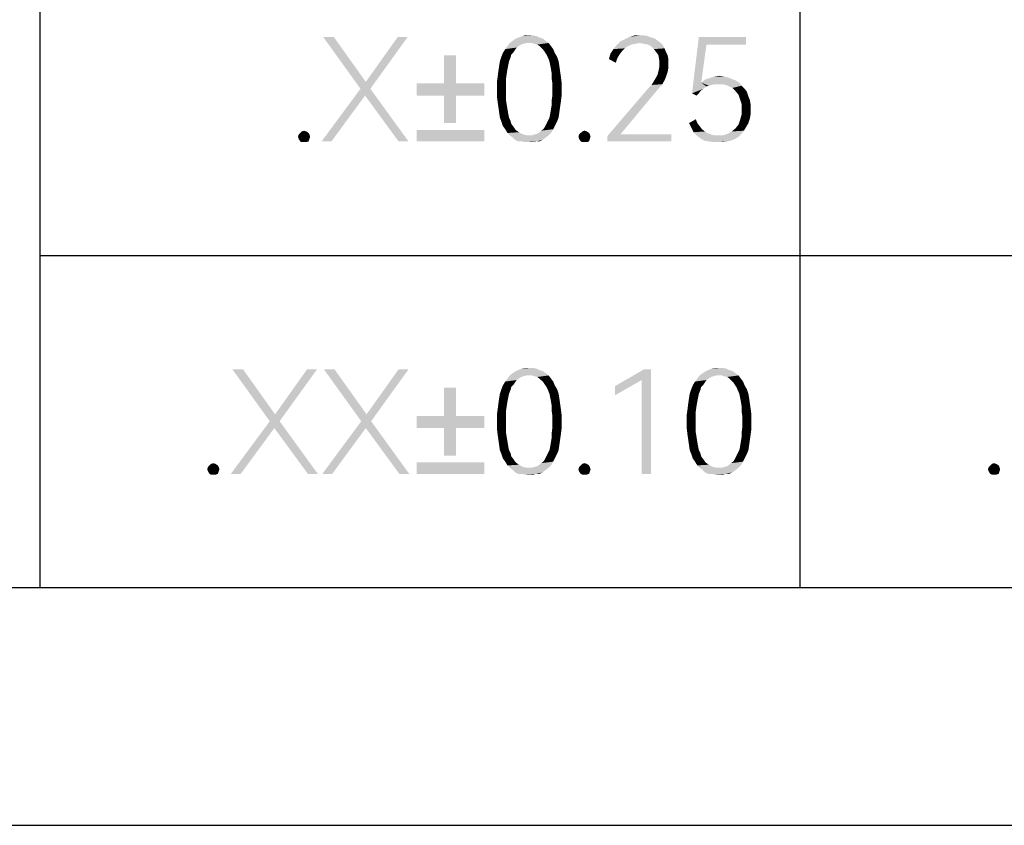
# Model space of a CAD drawing. Header units: millimetres. Extents: x 0 to 297, y 0 to 210.
# Tile 37 of 122: x 92 to 112, y 0 to 17. Entities that reach past the tile are written whole.
import ezdxf

# ---------------------------------------------------------------- set-up
doc = ezdxf.new("R2010")
doc.units = ezdxf.units.MM
doc.header["$LTSCALE"] = 16.335
doc.layers.get('0').update_dxf_attribs({"linetype": 'CONTINUOUS'})

msp = doc.modelspace()

# ---------------------------------------------------------------- linework, layer by layer
at = {"color": 7, "linetype": 'CONTINUOUS', "true_color": 0x00bfff}
for p, q in [((92, 5), (92, 33)), ((108, 26), (108, 5)), ((92, 12), (292, 12)), ((292, 5), (5, 5))]:
    msp.add_line(p, q, dxfattribs=at)
at = {"color": 7, "linetype": 'CONTINUOUS'}
msp.add_line((0, 0), (297, 0), dxfattribs=at)
for points in [[(98.185, 16.6), (98.748, 15.508), (97.961, 16.6)], [(98.185, 16.6), (98.86, 15.653), (98.748, 15.508)], [(98.748, 15.508), (98.86, 15.653), (99.743, 16.6)], [(98.748, 15.508), (99.743, 16.6), (98.956, 15.508)], [(99.743, 16.6), (98.86, 15.653), (99.534, 16.6)], [(102.455, 16.616), (102.07, 16.584), (102.15, 16.616)], [(102.07, 16.584), (102.455, 16.616), (102.519, 16.584)], [(102.294, 16.632), (102.375, 16.632), (102.15, 16.616)], [(102.294, 16.632), (102.15, 16.616), (102.214, 16.632)], [(102.15, 16.616), (102.375, 16.632), (102.455, 16.616)], [(104.88, 16.584), (104.318, 16.552), (104.414, 16.6)], [(104.719, 16.632), (104.8, 16.616), (104.414, 16.6)], [(104.639, 16.632), (104.719, 16.632), (104.414, 16.6)], [(104.639, 16.632), (104.414, 16.6), (104.527, 16.632)], [(104.414, 16.6), (104.8, 16.616), (104.88, 16.584)], [(106.036, 16.439), (105.731, 15.412), (105.875, 16.6)], [(105.875, 16.6), (106.871, 16.6), (106.036, 16.439)], [(106.036, 16.439), (106.871, 16.6), (106.871, 16.439)], [(102.086, 16.407), (102.038, 16.375), (101.797, 16.343)], [(102.086, 16.407), (101.797, 16.343), (101.845, 16.407)], [(102.246, 16.472), (102.182, 16.455), (101.845, 16.407)], [(102.246, 16.472), (101.845, 16.407), (101.893, 16.472)], [(102.182, 16.455), (102.134, 16.439), (101.845, 16.407)], [(101.845, 16.407), (102.134, 16.439), (102.086, 16.407)], [(102.648, 16.52), (101.893, 16.472), (101.957, 16.52)], [(102.246, 16.472), (101.893, 16.472), (102.648, 16.52)], [(101.957, 16.52), (102.005, 16.552), (102.584, 16.568)], [(101.957, 16.52), (102.584, 16.568), (102.648, 16.52)], [(102.519, 16.584), (102.584, 16.568), (102.005, 16.552)], [(102.519, 16.584), (102.005, 16.552), (102.07, 16.584)], [(102.294, 16.472), (102.246, 16.472), (102.648, 16.52)], [(102.359, 16.472), (102.294, 16.472), (102.648, 16.52)], [(102.359, 16.472), (102.648, 16.52), (102.712, 16.472)], [(102.712, 16.472), (102.407, 16.455), (102.359, 16.472)], [(102.471, 16.439), (102.407, 16.455), (102.712, 16.472)], [(102.519, 16.407), (102.471, 16.439), (102.712, 16.472)], [(102.519, 16.407), (102.712, 16.472), (102.76, 16.407)], [(102.76, 16.407), (102.551, 16.375), (102.519, 16.407)], [(102.551, 16.375), (102.76, 16.407), (102.808, 16.343)], [(104.382, 16.407), (104.077, 16.343), (104.141, 16.423)], [(104.382, 16.407), (104.318, 16.359), (104.077, 16.343)], [(104.623, 16.472), (104.141, 16.423), (104.221, 16.504)], [(104.623, 16.472), (104.543, 16.455), (104.141, 16.423)], [(104.543, 16.455), (104.462, 16.439), (104.141, 16.423)], [(104.141, 16.423), (104.462, 16.439), (104.382, 16.407)], [(105.008, 16.52), (104.221, 16.504), (104.318, 16.552)], [(104.623, 16.472), (104.221, 16.504), (105.008, 16.52)], [(104.88, 16.584), (104.944, 16.568), (104.318, 16.552)], [(104.318, 16.552), (104.944, 16.568), (105.008, 16.52)], [(104.623, 16.472), (105.008, 16.52), (105.073, 16.472)], [(105.073, 16.472), (104.719, 16.455), (104.623, 16.472)], [(104.8, 16.439), (104.719, 16.455), (105.073, 16.472)], [(104.8, 16.439), (105.073, 16.472), (105.121, 16.423)], [(105.121, 16.423), (104.864, 16.407), (104.8, 16.439)], [(104.864, 16.407), (105.121, 16.423), (105.153, 16.359)], [(105.153, 16.359), (104.928, 16.343), (104.864, 16.407)], [(106.036, 16.439), (105.924, 15.636), (105.731, 15.412)], [(100.763, 16.215), (100.506, 15.62), (100.506, 16.215)], [(100.506, 15.62), (100.763, 16.215), (100.763, 15.62)], [(101.909, 16.166), (101.684, 16.086), (101.716, 16.182)], [(101.925, 16.231), (101.716, 16.182), (101.748, 16.263)], [(101.716, 16.182), (101.925, 16.231), (101.909, 16.166)], [(102.005, 16.327), (101.748, 16.263), (101.797, 16.343)], [(102.005, 16.327), (101.973, 16.279), (101.748, 16.263)], [(101.748, 16.263), (101.973, 16.279), (101.925, 16.231)], [(101.797, 16.343), (102.038, 16.375), (102.005, 16.327)], [(102.808, 16.343), (102.6, 16.327), (102.551, 16.375)], [(102.632, 16.279), (102.6, 16.327), (102.808, 16.343)], [(102.632, 16.279), (102.808, 16.343), (102.84, 16.263)], [(102.84, 16.263), (102.664, 16.231), (102.632, 16.279)], [(102.664, 16.231), (102.84, 16.263), (102.889, 16.182)], [(102.889, 16.182), (102.696, 16.166), (102.664, 16.231)], [(102.728, 16.086), (102.696, 16.166), (102.889, 16.182)], [(102.728, 16.086), (102.889, 16.182), (102.921, 16.086)], [(104.205, 16.231), (103.981, 16.134), (104.013, 16.247)], [(104.205, 16.231), (104.157, 16.15), (103.981, 16.134)], [(104.254, 16.295), (104.013, 16.247), (104.077, 16.343)], [(104.013, 16.247), (104.254, 16.295), (104.205, 16.231)], [(104.077, 16.343), (104.318, 16.359), (104.254, 16.295)], [(104.976, 16.279), (104.928, 16.343), (105.153, 16.359)], [(104.976, 16.279), (105.153, 16.359), (105.185, 16.279)], [(105.185, 16.279), (105.024, 16.215), (104.976, 16.279)], [(105.024, 16.215), (105.185, 16.279), (105.217, 16.215)], [(105.217, 16.215), (105.04, 16.118), (105.024, 16.215)], [(105.217, 16.215), (105.233, 16.134), (105.04, 16.118)], [(101.845, 15.926), (101.652, 15.877), (101.668, 15.99)], [(101.877, 16.086), (101.861, 16.006), (101.668, 15.99)], [(101.877, 16.086), (101.668, 15.99), (101.684, 16.086)], [(101.668, 15.99), (101.861, 16.006), (101.845, 15.926)], [(101.684, 16.086), (101.909, 16.166), (101.877, 16.086)], [(102.921, 16.086), (102.744, 16.006), (102.728, 16.086)], [(102.744, 16.006), (102.921, 16.086), (102.937, 15.99)], [(102.937, 15.99), (102.76, 15.926), (102.744, 16.006)], [(102.76, 15.926), (102.937, 15.99), (102.953, 15.877)], [(103.981, 16.134), (104.157, 16.15), (104.125, 16.054)], [(105.04, 16.038), (105.04, 16.118), (105.233, 16.134)], [(105.04, 16.038), (105.233, 16.134), (105.233, 16.038)], [(105.233, 16.038), (105.04, 15.958), (105.04, 16.038)], [(105.04, 15.958), (105.233, 16.038), (105.233, 15.942)], [(101.829, 15.829), (101.636, 15.749), (101.652, 15.877)], [(101.636, 15.749), (101.829, 15.829), (101.813, 15.717)], [(101.652, 15.877), (101.845, 15.926), (101.829, 15.829)], [(102.953, 15.877), (102.776, 15.829), (102.76, 15.926)], [(102.776, 15.829), (102.953, 15.877), (102.969, 15.765)], [(102.969, 15.765), (102.776, 15.717), (102.776, 15.829)], [(102.776, 15.717), (102.969, 15.765), (102.985, 15.636)], [(105.185, 15.765), (104.976, 15.749), (105.008, 15.813)], [(104.976, 15.749), (105.185, 15.765), (105.153, 15.685)], [(105.217, 15.861), (105.008, 15.813), (105.024, 15.877)], [(105.008, 15.813), (105.217, 15.861), (105.185, 15.765)], [(105.233, 15.942), (105.024, 15.877), (105.04, 15.958)], [(105.024, 15.877), (105.233, 15.942), (105.217, 15.861)], [(106.405, 15.765), (106.486, 15.749), (106.1, 15.733)], [(106.405, 15.765), (106.1, 15.733), (106.197, 15.765)], [(106.197, 15.765), (106.309, 15.781), (106.405, 15.765)], [(100.763, 15.62), (101.357, 15.62), (99.928, 15.364)], [(100.506, 15.62), (100.763, 15.62), (99.928, 15.364)], [(100.506, 15.62), (99.928, 15.364), (99.928, 15.62)], [(100.506, 15.364), (99.928, 15.364), (101.357, 15.62)], [(100.763, 15.364), (100.506, 15.364), (101.357, 15.62)], [(100.763, 15.364), (101.357, 15.62), (101.357, 15.364)], [(101.813, 15.717), (101.62, 15.636), (101.636, 15.749)], [(101.62, 15.636), (101.813, 15.717), (101.813, 15.604)], [(101.813, 15.604), (101.62, 15.492), (101.62, 15.636)], [(101.62, 15.492), (101.813, 15.604), (101.813, 15.492)], [(102.985, 15.636), (102.792, 15.604), (102.776, 15.717)], [(102.792, 15.492), (102.792, 15.604), (102.985, 15.636)], [(102.792, 15.492), (102.985, 15.636), (102.985, 15.492)], [(104.8, 15.508), (104.88, 15.588), (105.105, 15.604)], [(104.8, 15.508), (105.105, 15.604), (105.024, 15.508)], [(105.105, 15.604), (104.88, 15.588), (104.928, 15.669)], [(105.153, 15.685), (104.928, 15.669), (104.976, 15.749)], [(104.928, 15.669), (105.153, 15.685), (105.105, 15.604)], [(105.924, 15.636), (106.036, 15.556), (105.731, 15.412)], [(106.036, 15.556), (105.972, 15.508), (105.731, 15.412)], [(106.646, 15.685), (105.924, 15.636), (106.004, 15.701)], [(105.924, 15.636), (106.646, 15.685), (106.727, 15.636)], [(105.924, 15.636), (106.727, 15.636), (106.213, 15.604)], [(105.924, 15.636), (106.213, 15.604), (106.084, 15.572)], [(105.924, 15.636), (106.084, 15.572), (106.036, 15.556)], [(106.566, 15.717), (106.004, 15.701), (106.1, 15.733)], [(106.004, 15.701), (106.566, 15.717), (106.646, 15.685)], [(106.213, 15.604), (106.148, 15.588), (106.084, 15.572)], [(106.1, 15.733), (106.486, 15.749), (106.566, 15.717)], [(106.293, 15.604), (106.213, 15.604), (106.727, 15.636)], [(106.389, 15.604), (106.293, 15.604), (106.727, 15.636)], [(106.486, 15.572), (106.389, 15.604), (106.727, 15.636)], [(106.486, 15.572), (106.727, 15.636), (106.775, 15.572)], [(106.775, 15.572), (106.582, 15.524), (106.486, 15.572)], [(106.582, 15.524), (106.775, 15.572), (106.839, 15.508)], [(98.956, 15.508), (98.844, 15.364), (97.929, 14.4)], [(98.956, 15.508), (97.929, 14.4), (98.748, 15.508)], [(97.929, 14.4), (98.844, 15.364), (98.137, 14.4)], [(99.55, 14.4), (98.844, 15.364), (98.956, 15.508)], [(99.55, 14.4), (98.956, 15.508), (99.759, 14.4)], [(100.763, 15.364), (100.506, 14.785), (100.506, 15.364)], [(100.506, 14.785), (100.763, 15.364), (100.763, 14.785)], [(101.813, 15.492), (101.813, 15.38), (101.62, 15.364)], [(101.813, 15.492), (101.62, 15.364), (101.62, 15.492)], [(101.62, 15.364), (101.813, 15.38), (101.813, 15.267)], [(101.813, 15.267), (101.636, 15.235), (101.62, 15.364)], [(102.985, 15.364), (102.776, 15.267), (102.792, 15.38)], [(102.776, 15.267), (102.985, 15.364), (102.969, 15.235)], [(102.985, 15.492), (102.792, 15.38), (102.792, 15.492)], [(102.792, 15.38), (102.985, 15.492), (102.985, 15.364)], [(104.944, 15.412), (104.848, 15.299), (103.948, 14.512)], [(104.944, 15.412), (103.948, 14.512), (104.719, 15.412)], [(105.024, 15.508), (104.719, 15.412), (104.8, 15.508)], [(104.719, 15.412), (105.024, 15.508), (104.944, 15.412)], [(105.972, 15.508), (105.924, 15.476), (105.731, 15.412)], [(105.731, 15.412), (105.924, 15.476), (105.875, 15.412)], [(105.875, 15.412), (105.827, 15.364), (105.731, 15.412)], [(106.839, 15.508), (106.646, 15.46), (106.582, 15.524)], [(106.646, 15.46), (106.839, 15.508), (106.887, 15.444)], [(106.887, 15.444), (106.711, 15.38), (106.646, 15.46)], [(106.711, 15.38), (106.887, 15.444), (106.919, 15.347)], [(106.919, 15.347), (106.743, 15.283), (106.711, 15.38)], [(106.743, 15.283), (106.919, 15.347), (106.951, 15.267)], [(101.636, 15.235), (101.813, 15.267), (101.829, 15.171)], [(101.829, 15.171), (101.652, 15.123), (101.636, 15.235)], [(101.652, 15.123), (101.829, 15.171), (101.845, 15.074)], [(102.953, 15.123), (102.76, 15.074), (102.776, 15.171)], [(102.969, 15.235), (102.776, 15.171), (102.776, 15.267)], [(102.776, 15.171), (102.969, 15.235), (102.953, 15.123)], [(104.848, 15.299), (104.221, 14.545), (103.948, 14.512)], [(106.951, 15.267), (106.775, 15.187), (106.743, 15.283)], [(106.775, 15.187), (106.951, 15.267), (106.967, 15.171)], [(106.967, 15.171), (106.775, 15.074), (106.775, 15.187)], [(106.775, 15.074), (106.967, 15.171), (106.967, 15.074)], [(101.845, 15.074), (101.668, 15.01), (101.652, 15.123)], [(101.668, 15.01), (101.845, 15.074), (101.861, 14.978)], [(101.861, 14.978), (101.684, 14.898), (101.668, 15.01)], [(101.684, 14.898), (101.861, 14.978), (101.877, 14.898)], [(102.728, 14.898), (102.744, 14.978), (102.937, 15.01)], [(102.728, 14.898), (102.937, 15.01), (102.921, 14.898)], [(102.937, 15.01), (102.744, 14.978), (102.76, 15.074)], [(102.76, 15.074), (102.953, 15.123), (102.937, 15.01)], [(106.951, 14.882), (106.743, 14.85), (106.775, 14.962)], [(106.967, 15.074), (106.967, 14.978), (106.775, 14.962)], [(106.967, 15.074), (106.775, 14.962), (106.775, 15.074)], [(106.775, 14.962), (106.967, 14.978), (106.951, 14.882)], [(101.877, 14.898), (101.716, 14.818), (101.684, 14.898)], [(101.877, 14.898), (101.909, 14.834), (101.716, 14.818)], [(101.716, 14.818), (101.909, 14.834), (101.925, 14.769)], [(101.925, 14.769), (101.748, 14.721), (101.716, 14.818)], [(101.748, 14.721), (101.925, 14.769), (101.973, 14.705)], [(102.84, 14.721), (102.632, 14.705), (102.664, 14.769)], [(102.889, 14.818), (102.664, 14.769), (102.696, 14.834)], [(102.664, 14.769), (102.889, 14.818), (102.84, 14.721)], [(102.921, 14.898), (102.696, 14.834), (102.728, 14.898)], [(102.696, 14.834), (102.921, 14.898), (102.889, 14.818)], [(105.667, 14.785), (105.811, 14.866), (105.843, 14.785)], [(105.843, 14.785), (105.715, 14.689), (105.667, 14.785)], [(105.843, 14.785), (105.892, 14.721), (105.715, 14.689)], [(106.871, 14.705), (106.646, 14.673), (106.711, 14.753)], [(106.919, 14.785), (106.711, 14.753), (106.743, 14.85)], [(106.711, 14.753), (106.919, 14.785), (106.871, 14.705)], [(106.743, 14.85), (106.951, 14.882), (106.919, 14.785)], [(97.672, 14.545), (97.431, 14.496), (97.447, 14.545)], [(97.431, 14.496), (97.672, 14.545), (97.688, 14.496)], [(97.656, 14.577), (97.447, 14.545), (97.479, 14.577)], [(97.447, 14.545), (97.656, 14.577), (97.672, 14.545)], [(97.607, 14.609), (97.479, 14.577), (97.511, 14.609)], [(97.479, 14.577), (97.607, 14.609), (97.656, 14.577)], [(97.511, 14.609), (97.559, 14.625), (97.607, 14.609)], [(101.357, 14.641), (99.928, 14.4), (99.928, 14.641)], [(99.928, 14.4), (101.357, 14.641), (101.357, 14.4)], [(101.973, 14.705), (101.797, 14.657), (101.748, 14.721)], [(101.797, 14.657), (101.973, 14.705), (102.005, 14.657)], [(102.005, 14.657), (101.845, 14.577), (101.797, 14.657)], [(102.005, 14.657), (102.038, 14.625), (101.845, 14.577)], [(102.038, 14.625), (102.086, 14.593), (101.845, 14.577)], [(101.845, 14.577), (102.086, 14.593), (102.134, 14.561)], [(102.134, 14.561), (101.893, 14.528), (101.845, 14.577)], [(102.134, 14.561), (102.182, 14.545), (101.893, 14.528)], [(101.893, 14.528), (102.182, 14.545), (102.246, 14.528)], [(102.246, 14.528), (101.957, 14.48), (101.893, 14.528)], [(102.359, 14.528), (102.712, 14.528), (101.957, 14.48)], [(102.294, 14.528), (102.359, 14.528), (101.957, 14.48)], [(102.246, 14.528), (102.294, 14.528), (101.957, 14.48)], [(101.957, 14.48), (102.712, 14.528), (102.648, 14.48)], [(102.359, 14.528), (102.407, 14.545), (102.76, 14.577)], [(102.359, 14.528), (102.76, 14.577), (102.712, 14.528)], [(102.407, 14.545), (102.471, 14.561), (102.76, 14.577)], [(102.76, 14.577), (102.471, 14.561), (102.519, 14.593)], [(102.519, 14.593), (102.551, 14.625), (102.808, 14.657)], [(102.519, 14.593), (102.808, 14.657), (102.76, 14.577)], [(102.808, 14.657), (102.551, 14.625), (102.6, 14.657)], [(102.6, 14.657), (102.632, 14.705), (102.84, 14.721)], [(102.6, 14.657), (102.84, 14.721), (102.808, 14.657)], [(103.579, 14.545), (103.338, 14.496), (103.354, 14.545)], [(103.338, 14.496), (103.579, 14.545), (103.595, 14.496)], [(103.563, 14.577), (103.354, 14.545), (103.386, 14.577)], [(103.354, 14.545), (103.563, 14.577), (103.579, 14.545)], [(103.515, 14.609), (103.386, 14.577), (103.419, 14.609)], [(103.386, 14.577), (103.515, 14.609), (103.563, 14.577)], [(103.419, 14.609), (103.467, 14.625), (103.515, 14.609)], [(104.221, 14.545), (105.297, 14.545), (103.948, 14.512)], [(103.948, 14.4), (103.948, 14.512), (105.297, 14.545)], [(103.948, 14.4), (105.297, 14.545), (105.297, 14.4)], [(105.715, 14.689), (105.892, 14.721), (105.94, 14.657)], [(105.94, 14.657), (105.763, 14.593), (105.715, 14.689)], [(105.94, 14.657), (106.004, 14.609), (105.763, 14.593)], [(105.763, 14.593), (106.004, 14.609), (106.052, 14.577)], [(106.052, 14.577), (105.827, 14.528), (105.763, 14.593)], [(106.052, 14.577), (106.132, 14.545), (105.827, 14.528)], [(105.827, 14.528), (106.132, 14.545), (106.197, 14.528)], [(106.197, 14.528), (105.908, 14.464), (105.827, 14.528)], [(106.389, 14.528), (106.711, 14.496), (105.908, 14.464)], [(106.277, 14.528), (106.389, 14.528), (105.908, 14.464)], [(106.197, 14.528), (106.277, 14.528), (105.908, 14.464)], [(106.775, 14.561), (106.389, 14.528), (106.486, 14.561)], [(106.389, 14.528), (106.775, 14.561), (106.711, 14.496)], [(106.486, 14.561), (106.566, 14.609), (106.823, 14.625)], [(106.486, 14.561), (106.823, 14.625), (106.775, 14.561)], [(106.823, 14.625), (106.566, 14.609), (106.646, 14.673)], [(106.646, 14.673), (106.871, 14.705), (106.823, 14.625)], [(97.688, 14.496), (97.447, 14.448), (97.431, 14.496)], [(97.447, 14.448), (97.688, 14.496), (97.672, 14.448)], [(97.672, 14.448), (97.479, 14.4), (97.447, 14.448)], [(97.479, 14.4), (97.672, 14.448), (97.656, 14.4)], [(97.656, 14.4), (97.511, 14.384), (97.479, 14.4)], [(97.559, 14.384), (97.511, 14.384), (97.656, 14.4)], [(97.559, 14.384), (97.656, 14.4), (97.607, 14.384)], [(102.648, 14.48), (102.005, 14.432), (101.957, 14.48)], [(102.005, 14.432), (102.648, 14.48), (102.584, 14.432)], [(102.584, 14.432), (102.07, 14.4), (102.005, 14.432)], [(102.15, 14.4), (102.07, 14.4), (102.584, 14.432)], [(102.455, 14.4), (102.15, 14.4), (102.584, 14.432)], [(102.455, 14.4), (102.214, 14.384), (102.15, 14.4)], [(102.294, 14.384), (102.214, 14.384), (102.455, 14.4)], [(102.294, 14.384), (102.455, 14.4), (102.375, 14.384)], [(102.455, 14.4), (102.584, 14.432), (102.519, 14.4)], [(103.595, 14.496), (103.354, 14.448), (103.338, 14.496)], [(103.354, 14.448), (103.595, 14.496), (103.579, 14.448)], [(103.579, 14.448), (103.386, 14.4), (103.354, 14.448)], [(103.386, 14.4), (103.579, 14.448), (103.563, 14.4)], [(103.563, 14.4), (103.419, 14.384), (103.386, 14.4)], [(103.467, 14.384), (103.419, 14.384), (103.563, 14.4)], [(103.467, 14.384), (103.563, 14.4), (103.515, 14.384)], [(105.908, 14.464), (106.711, 14.496), (106.63, 14.448)], [(106.63, 14.448), (105.988, 14.416), (105.908, 14.464)], [(105.988, 14.416), (106.63, 14.448), (106.55, 14.416)], [(106.55, 14.416), (106.084, 14.4), (105.988, 14.416)], [(106.084, 14.4), (106.55, 14.416), (106.47, 14.4)], [(106.47, 14.4), (106.181, 14.384), (106.084, 14.4)], [(106.277, 14.384), (106.181, 14.384), (106.47, 14.4)], [(106.277, 14.384), (106.47, 14.4), (106.373, 14.384)], [(96.275, 9.6), (96.837, 8.508), (96.05, 9.6)], [(96.275, 9.6), (96.949, 8.653), (96.837, 8.508)], [(96.837, 8.508), (96.949, 8.653), (97.832, 9.6)], [(96.837, 8.508), (97.832, 9.6), (97.045, 8.508)], [(97.832, 9.6), (96.949, 8.653), (97.623, 9.6)], [(98.202, 9.6), (98.764, 8.508), (97.977, 9.6)], [(98.202, 9.6), (98.876, 8.653), (98.764, 8.508)], [(98.764, 8.508), (98.876, 8.653), (99.759, 9.6)], [(98.764, 8.508), (99.759, 9.6), (98.972, 8.508)], [(99.759, 9.6), (98.876, 8.653), (99.55, 9.6)], [(101.957, 9.52), (102.005, 9.552), (102.584, 9.568)], [(101.957, 9.52), (102.584, 9.568), (102.648, 9.52)], [(102.519, 9.584), (102.584, 9.568), (102.005, 9.552)], [(102.519, 9.584), (102.005, 9.552), (102.07, 9.584)], [(102.455, 9.616), (102.07, 9.584), (102.15, 9.616)], [(102.07, 9.584), (102.455, 9.616), (102.519, 9.584)], [(102.294, 9.632), (102.375, 9.632), (102.15, 9.616)], [(102.294, 9.632), (102.15, 9.616), (102.214, 9.632)], [(102.15, 9.616), (102.375, 9.632), (102.455, 9.616)], [(104.864, 9.6), (104.671, 9.375), (104.109, 9.247)], [(104.864, 9.6), (104.109, 9.247), (104.719, 9.6)], [(104.671, 7.4), (104.671, 9.375), (104.864, 9.6)], [(104.671, 7.4), (104.864, 9.6), (104.864, 7.4)], [(105.956, 9.52), (106.004, 9.552), (106.582, 9.568)], [(105.956, 9.52), (106.582, 9.568), (106.646, 9.52)], [(106.518, 9.584), (106.582, 9.568), (106.004, 9.552)], [(106.518, 9.584), (106.004, 9.552), (106.068, 9.584)], [(106.454, 9.616), (106.068, 9.584), (106.148, 9.616)], [(106.068, 9.584), (106.454, 9.616), (106.518, 9.584)], [(106.293, 9.632), (106.373, 9.632), (106.148, 9.616)], [(106.293, 9.632), (106.148, 9.616), (106.213, 9.632)], [(106.148, 9.616), (106.373, 9.632), (106.454, 9.616)], [(102.005, 9.327), (101.748, 9.263), (101.797, 9.343)], [(102.086, 9.407), (102.038, 9.375), (101.797, 9.343)], [(102.086, 9.407), (101.797, 9.343), (101.845, 9.407)], [(101.797, 9.343), (102.038, 9.375), (102.005, 9.327)], [(102.246, 9.472), (102.182, 9.455), (101.845, 9.407)], [(102.246, 9.472), (101.845, 9.407), (101.893, 9.472)], [(102.182, 9.455), (102.134, 9.439), (101.845, 9.407)], [(101.845, 9.407), (102.134, 9.439), (102.086, 9.407)], [(102.648, 9.52), (101.893, 9.472), (101.957, 9.52)], [(102.246, 9.472), (101.893, 9.472), (102.648, 9.52)], [(102.294, 9.472), (102.246, 9.472), (102.648, 9.52)], [(102.359, 9.472), (102.294, 9.472), (102.648, 9.52)], [(102.359, 9.472), (102.648, 9.52), (102.712, 9.472)], [(102.712, 9.472), (102.407, 9.455), (102.359, 9.472)], [(102.471, 9.439), (102.407, 9.455), (102.712, 9.472)], [(102.519, 9.407), (102.471, 9.439), (102.712, 9.472)], [(102.519, 9.407), (102.712, 9.472), (102.76, 9.407)], [(102.76, 9.407), (102.551, 9.375), (102.519, 9.407)], [(102.551, 9.375), (102.76, 9.407), (102.808, 9.343)], [(102.808, 9.343), (102.6, 9.327), (102.551, 9.375)], [(102.632, 9.279), (102.6, 9.327), (102.808, 9.343)], [(102.632, 9.279), (102.808, 9.343), (102.84, 9.263)], [(104.109, 9.247), (104.671, 9.375), (104.109, 9.054)], [(106.004, 9.327), (105.747, 9.263), (105.795, 9.343)], [(106.084, 9.407), (106.036, 9.375), (105.795, 9.343)], [(106.084, 9.407), (105.795, 9.343), (105.843, 9.407)], [(105.795, 9.343), (106.036, 9.375), (106.004, 9.327)], [(106.245, 9.472), (106.181, 9.455), (105.843, 9.407)], [(106.245, 9.472), (105.843, 9.407), (105.892, 9.472)], [(106.181, 9.455), (106.132, 9.439), (105.843, 9.407)], [(105.843, 9.407), (106.132, 9.439), (106.084, 9.407)], [(106.646, 9.52), (105.892, 9.472), (105.956, 9.52)], [(106.245, 9.472), (105.892, 9.472), (106.646, 9.52)], [(106.293, 9.472), (106.245, 9.472), (106.646, 9.52)], [(106.357, 9.472), (106.293, 9.472), (106.646, 9.52)], [(106.357, 9.472), (106.646, 9.52), (106.711, 9.472)], [(106.711, 9.472), (106.405, 9.455), (106.357, 9.472)], [(106.47, 9.439), (106.405, 9.455), (106.711, 9.472)], [(106.518, 9.407), (106.47, 9.439), (106.711, 9.472)], [(106.518, 9.407), (106.711, 9.472), (106.759, 9.407)], [(106.759, 9.407), (106.55, 9.375), (106.518, 9.407)], [(106.55, 9.375), (106.759, 9.407), (106.807, 9.343)], [(106.807, 9.343), (106.598, 9.327), (106.55, 9.375)], [(106.63, 9.279), (106.598, 9.327), (106.807, 9.343)], [(106.63, 9.279), (106.807, 9.343), (106.839, 9.263)], [(100.763, 9.215), (100.506, 8.62), (100.506, 9.215)], [(100.506, 8.62), (100.763, 9.215), (100.763, 8.62)], [(101.909, 9.166), (101.684, 9.086), (101.716, 9.182)], [(101.684, 9.086), (101.909, 9.166), (101.877, 9.086)], [(101.925, 9.231), (101.716, 9.182), (101.748, 9.263)], [(101.716, 9.182), (101.925, 9.231), (101.909, 9.166)], [(102.005, 9.327), (101.973, 9.279), (101.748, 9.263)], [(101.748, 9.263), (101.973, 9.279), (101.925, 9.231)], [(102.84, 9.263), (102.664, 9.231), (102.632, 9.279)], [(102.664, 9.231), (102.84, 9.263), (102.889, 9.182)], [(102.889, 9.182), (102.696, 9.166), (102.664, 9.231)], [(102.728, 9.086), (102.696, 9.166), (102.889, 9.182)], [(102.728, 9.086), (102.889, 9.182), (102.921, 9.086)], [(105.908, 9.166), (105.683, 9.086), (105.715, 9.182)], [(105.683, 9.086), (105.908, 9.166), (105.875, 9.086)], [(105.924, 9.231), (105.715, 9.182), (105.747, 9.263)], [(105.715, 9.182), (105.924, 9.231), (105.908, 9.166)], [(106.004, 9.327), (105.972, 9.279), (105.747, 9.263)], [(105.747, 9.263), (105.972, 9.279), (105.924, 9.231)], [(106.839, 9.263), (106.662, 9.231), (106.63, 9.279)], [(106.662, 9.231), (106.839, 9.263), (106.887, 9.182)], [(106.887, 9.182), (106.694, 9.166), (106.662, 9.231)], [(106.727, 9.086), (106.694, 9.166), (106.887, 9.182)], [(106.727, 9.086), (106.887, 9.182), (106.919, 9.086)], [(101.845, 8.926), (101.652, 8.877), (101.668, 8.99)], [(101.652, 8.877), (101.845, 8.926), (101.829, 8.829)], [(101.877, 9.086), (101.861, 9.006), (101.668, 8.99)], [(101.877, 9.086), (101.668, 8.99), (101.684, 9.086)], [(101.668, 8.99), (101.861, 9.006), (101.845, 8.926)], [(102.921, 9.086), (102.744, 9.006), (102.728, 9.086)], [(102.744, 9.006), (102.921, 9.086), (102.937, 8.99)], [(102.937, 8.99), (102.76, 8.926), (102.744, 9.006)], [(102.76, 8.926), (102.937, 8.99), (102.953, 8.877)], [(102.953, 8.877), (102.776, 8.829), (102.76, 8.926)], [(105.843, 8.926), (105.651, 8.877), (105.667, 8.99)], [(105.651, 8.877), (105.843, 8.926), (105.827, 8.829)], [(105.875, 9.086), (105.859, 9.006), (105.667, 8.99)], [(105.875, 9.086), (105.667, 8.99), (105.683, 9.086)], [(105.667, 8.99), (105.859, 9.006), (105.843, 8.926)], [(106.919, 9.086), (106.743, 9.006), (106.727, 9.086)], [(106.743, 9.006), (106.919, 9.086), (106.935, 8.99)], [(106.935, 8.99), (106.759, 8.926), (106.743, 9.006)], [(106.759, 8.926), (106.935, 8.99), (106.951, 8.877)], [(106.951, 8.877), (106.775, 8.829), (106.759, 8.926)], [(101.813, 8.717), (101.62, 8.636), (101.636, 8.749)], [(101.62, 8.636), (101.813, 8.717), (101.813, 8.604)], [(101.829, 8.829), (101.636, 8.749), (101.652, 8.877)], [(101.636, 8.749), (101.829, 8.829), (101.813, 8.717)], [(102.776, 8.829), (102.953, 8.877), (102.969, 8.765)], [(102.969, 8.765), (102.776, 8.717), (102.776, 8.829)], [(102.776, 8.717), (102.969, 8.765), (102.985, 8.636)], [(102.985, 8.636), (102.792, 8.604), (102.776, 8.717)], [(105.811, 8.717), (105.619, 8.636), (105.635, 8.749)], [(105.619, 8.636), (105.811, 8.717), (105.811, 8.604)], [(105.827, 8.829), (105.635, 8.749), (105.651, 8.877)], [(105.635, 8.749), (105.827, 8.829), (105.811, 8.717)], [(106.775, 8.829), (106.951, 8.877), (106.967, 8.765)], [(106.967, 8.765), (106.775, 8.717), (106.775, 8.829)], [(106.775, 8.717), (106.967, 8.765), (106.984, 8.636)], [(106.984, 8.636), (106.791, 8.604), (106.775, 8.717)], [(97.045, 8.508), (96.933, 8.364), (96.018, 7.4)], [(97.045, 8.508), (96.018, 7.4), (96.837, 8.508)], [(97.639, 7.4), (96.933, 8.364), (97.045, 8.508)], [(97.639, 7.4), (97.045, 8.508), (97.848, 7.4)], [(98.972, 8.508), (98.86, 8.364), (97.945, 7.4)], [(98.972, 8.508), (97.945, 7.4), (98.764, 8.508)], [(99.566, 7.4), (98.86, 8.364), (98.972, 8.508)], [(99.566, 7.4), (98.972, 8.508), (99.775, 7.4)], [(100.763, 8.62), (101.357, 8.62), (99.928, 8.364)], [(100.506, 8.62), (100.763, 8.62), (99.928, 8.364)], [(100.506, 8.62), (99.928, 8.364), (99.928, 8.62)], [(100.506, 8.364), (99.928, 8.364), (101.357, 8.62)], [(100.763, 8.364), (100.506, 8.364), (101.357, 8.62)], [(100.763, 8.364), (101.357, 8.62), (101.357, 8.364)], [(101.813, 8.604), (101.62, 8.492), (101.62, 8.636)], [(101.62, 8.492), (101.813, 8.604), (101.813, 8.492)], [(102.792, 8.492), (102.792, 8.604), (102.985, 8.636)], [(102.792, 8.492), (102.985, 8.636), (102.985, 8.492)], [(105.811, 8.604), (105.619, 8.492), (105.619, 8.636)], [(105.619, 8.492), (105.811, 8.604), (105.811, 8.492)], [(106.791, 8.492), (106.791, 8.604), (106.984, 8.636)], [(106.791, 8.492), (106.984, 8.636), (106.984, 8.492)], [(96.018, 7.4), (96.933, 8.364), (96.226, 7.4)], [(97.945, 7.4), (98.86, 8.364), (98.153, 7.4)], [(100.763, 8.364), (100.506, 7.785), (100.506, 8.364)], [(100.506, 7.785), (100.763, 8.364), (100.763, 7.785)], [(101.813, 8.492), (101.813, 8.38), (101.62, 8.364)], [(101.813, 8.492), (101.62, 8.364), (101.62, 8.492)], [(101.62, 8.364), (101.813, 8.38), (101.813, 8.267)], [(101.813, 8.267), (101.636, 8.235), (101.62, 8.364)], [(102.985, 8.364), (102.776, 8.267), (102.792, 8.38)], [(102.776, 8.267), (102.985, 8.364), (102.969, 8.235)], [(102.985, 8.492), (102.792, 8.38), (102.792, 8.492)], [(102.792, 8.38), (102.985, 8.492), (102.985, 8.364)], [(105.811, 8.492), (105.811, 8.38), (105.619, 8.364)], [(105.811, 8.492), (105.619, 8.364), (105.619, 8.492)], [(105.619, 8.364), (105.811, 8.38), (105.811, 8.267)], [(105.811, 8.267), (105.635, 8.235), (105.619, 8.364)], [(106.984, 8.364), (106.775, 8.267), (106.791, 8.38)], [(106.775, 8.267), (106.984, 8.364), (106.967, 8.235)], [(106.984, 8.492), (106.791, 8.38), (106.791, 8.492)], [(106.791, 8.38), (106.984, 8.492), (106.984, 8.364)], [(101.636, 8.235), (101.813, 8.267), (101.829, 8.171)], [(101.829, 8.171), (101.652, 8.123), (101.636, 8.235)], [(101.652, 8.123), (101.829, 8.171), (101.845, 8.074)], [(101.845, 8.074), (101.668, 8.01), (101.652, 8.123)], [(102.953, 8.123), (102.76, 8.074), (102.776, 8.171)], [(102.76, 8.074), (102.953, 8.123), (102.937, 8.01)], [(102.969, 8.235), (102.776, 8.171), (102.776, 8.267)], [(102.776, 8.171), (102.969, 8.235), (102.953, 8.123)], [(105.635, 8.235), (105.811, 8.267), (105.827, 8.171)], [(105.827, 8.171), (105.651, 8.123), (105.635, 8.235)], [(105.651, 8.123), (105.827, 8.171), (105.843, 8.074)], [(105.843, 8.074), (105.667, 8.01), (105.651, 8.123)], [(106.951, 8.123), (106.759, 8.074), (106.775, 8.171)], [(106.759, 8.074), (106.951, 8.123), (106.935, 8.01)], [(106.967, 8.235), (106.775, 8.171), (106.775, 8.267)], [(106.775, 8.171), (106.967, 8.235), (106.951, 8.123)], [(101.668, 8.01), (101.845, 8.074), (101.861, 7.978)], [(101.861, 7.978), (101.684, 7.898), (101.668, 8.01)], [(101.684, 7.898), (101.861, 7.978), (101.877, 7.898)], [(101.877, 7.898), (101.716, 7.818), (101.684, 7.898)], [(101.877, 7.898), (101.909, 7.834), (101.716, 7.818)], [(102.921, 7.898), (102.696, 7.834), (102.728, 7.898)], [(102.696, 7.834), (102.921, 7.898), (102.889, 7.818)], [(102.728, 7.898), (102.744, 7.978), (102.937, 8.01)], [(102.728, 7.898), (102.937, 8.01), (102.921, 7.898)], [(102.937, 8.01), (102.744, 7.978), (102.76, 8.074)], [(105.667, 8.01), (105.843, 8.074), (105.859, 7.978)], [(105.859, 7.978), (105.683, 7.898), (105.667, 8.01)], [(105.683, 7.898), (105.859, 7.978), (105.875, 7.898)], [(105.875, 7.898), (105.715, 7.818), (105.683, 7.898)], [(105.875, 7.898), (105.908, 7.834), (105.715, 7.818)], [(106.919, 7.898), (106.694, 7.834), (106.727, 7.898)], [(106.694, 7.834), (106.919, 7.898), (106.887, 7.818)], [(106.727, 7.898), (106.743, 7.978), (106.935, 8.01)], [(106.727, 7.898), (106.935, 8.01), (106.919, 7.898)], [(106.935, 8.01), (106.743, 7.978), (106.759, 8.074)], [(101.716, 7.818), (101.909, 7.834), (101.925, 7.769)], [(101.925, 7.769), (101.748, 7.721), (101.716, 7.818)], [(101.748, 7.721), (101.925, 7.769), (101.973, 7.705)], [(101.973, 7.705), (101.797, 7.657), (101.748, 7.721)], [(101.797, 7.657), (101.973, 7.705), (102.005, 7.657)], [(102.6, 7.657), (102.632, 7.705), (102.84, 7.721)], [(102.6, 7.657), (102.84, 7.721), (102.808, 7.657)], [(102.84, 7.721), (102.632, 7.705), (102.664, 7.769)], [(102.889, 7.818), (102.664, 7.769), (102.696, 7.834)], [(102.664, 7.769), (102.889, 7.818), (102.84, 7.721)], [(105.715, 7.818), (105.908, 7.834), (105.924, 7.769)], [(105.924, 7.769), (105.747, 7.721), (105.715, 7.818)], [(105.747, 7.721), (105.924, 7.769), (105.972, 7.705)], [(105.972, 7.705), (105.795, 7.657), (105.747, 7.721)], [(105.795, 7.657), (105.972, 7.705), (106.004, 7.657)], [(106.598, 7.657), (106.63, 7.705), (106.839, 7.721)], [(106.598, 7.657), (106.839, 7.721), (106.807, 7.657)], [(106.839, 7.721), (106.63, 7.705), (106.662, 7.769)], [(106.887, 7.818), (106.662, 7.769), (106.694, 7.834)], [(106.662, 7.769), (106.887, 7.818), (106.839, 7.721)], [(95.761, 7.545), (95.52, 7.496), (95.536, 7.545)], [(95.52, 7.496), (95.761, 7.545), (95.777, 7.496)], [(95.777, 7.496), (95.536, 7.448), (95.52, 7.496)], [(95.745, 7.577), (95.536, 7.545), (95.568, 7.577)], [(95.536, 7.545), (95.745, 7.577), (95.761, 7.545)], [(95.536, 7.448), (95.777, 7.496), (95.761, 7.448)], [(95.696, 7.609), (95.568, 7.577), (95.6, 7.609)], [(95.568, 7.577), (95.696, 7.609), (95.745, 7.577)], [(95.6, 7.609), (95.648, 7.625), (95.696, 7.609)], [(101.357, 7.641), (99.928, 7.4), (99.928, 7.641)], [(99.928, 7.4), (101.357, 7.641), (101.357, 7.4)], [(102.005, 7.657), (101.845, 7.577), (101.797, 7.657)], [(102.005, 7.657), (102.038, 7.625), (101.845, 7.577)], [(102.038, 7.625), (102.086, 7.593), (101.845, 7.577)], [(101.845, 7.577), (102.086, 7.593), (102.134, 7.561)], [(102.134, 7.561), (101.893, 7.528), (101.845, 7.577)], [(102.134, 7.561), (102.182, 7.545), (101.893, 7.528)], [(101.893, 7.528), (102.182, 7.545), (102.246, 7.528)], [(102.246, 7.528), (101.957, 7.48), (101.893, 7.528)], [(102.359, 7.528), (102.712, 7.528), (101.957, 7.48)], [(102.294, 7.528), (102.359, 7.528), (101.957, 7.48)], [(102.246, 7.528), (102.294, 7.528), (101.957, 7.48)], [(101.957, 7.48), (102.712, 7.528), (102.648, 7.48)], [(102.648, 7.48), (102.005, 7.432), (101.957, 7.48)], [(102.005, 7.432), (102.648, 7.48), (102.584, 7.432)], [(102.359, 7.528), (102.407, 7.545), (102.76, 7.577)], [(102.359, 7.528), (102.76, 7.577), (102.712, 7.528)], [(102.407, 7.545), (102.471, 7.561), (102.76, 7.577)], [(102.76, 7.577), (102.471, 7.561), (102.519, 7.593)], [(102.519, 7.593), (102.551, 7.625), (102.808, 7.657)], [(102.519, 7.593), (102.808, 7.657), (102.76, 7.577)], [(102.808, 7.657), (102.551, 7.625), (102.6, 7.657)], [(103.579, 7.545), (103.338, 7.496), (103.354, 7.545)], [(103.338, 7.496), (103.579, 7.545), (103.595, 7.496)], [(103.595, 7.496), (103.354, 7.448), (103.338, 7.496)], [(103.563, 7.577), (103.354, 7.545), (103.386, 7.577)], [(103.354, 7.545), (103.563, 7.577), (103.579, 7.545)], [(103.354, 7.448), (103.595, 7.496), (103.579, 7.448)], [(103.515, 7.609), (103.386, 7.577), (103.419, 7.609)], [(103.386, 7.577), (103.515, 7.609), (103.563, 7.577)], [(103.419, 7.609), (103.467, 7.625), (103.515, 7.609)], [(106.004, 7.657), (105.843, 7.577), (105.795, 7.657)], [(106.004, 7.657), (106.036, 7.625), (105.843, 7.577)], [(106.036, 7.625), (106.084, 7.593), (105.843, 7.577)], [(105.843, 7.577), (106.084, 7.593), (106.132, 7.561)], [(106.132, 7.561), (105.892, 7.528), (105.843, 7.577)], [(106.132, 7.561), (106.181, 7.545), (105.892, 7.528)], [(105.892, 7.528), (106.181, 7.545), (106.245, 7.528)], [(106.245, 7.528), (105.956, 7.48), (105.892, 7.528)], [(106.357, 7.528), (106.711, 7.528), (105.956, 7.48)], [(106.293, 7.528), (106.357, 7.528), (105.956, 7.48)], [(106.245, 7.528), (106.293, 7.528), (105.956, 7.48)], [(105.956, 7.48), (106.711, 7.528), (106.646, 7.48)], [(106.646, 7.48), (106.004, 7.432), (105.956, 7.48)], [(106.004, 7.432), (106.646, 7.48), (106.582, 7.432)], [(106.357, 7.528), (106.405, 7.545), (106.759, 7.577)], [(106.357, 7.528), (106.759, 7.577), (106.711, 7.528)], [(106.405, 7.545), (106.47, 7.561), (106.759, 7.577)], [(106.759, 7.577), (106.47, 7.561), (106.518, 7.593)], [(106.518, 7.593), (106.55, 7.625), (106.807, 7.657)], [(106.518, 7.593), (106.807, 7.657), (106.759, 7.577)], [(106.807, 7.657), (106.55, 7.625), (106.598, 7.657)], [(112.206, 7.545), (111.965, 7.496), (111.981, 7.545)], [(111.965, 7.496), (112.206, 7.545), (112.222, 7.496)], [(112.222, 7.496), (111.981, 7.448), (111.965, 7.496)], [(112.19, 7.577), (111.981, 7.545), (112.013, 7.577)], [(111.981, 7.545), (112.19, 7.577), (112.206, 7.545)], [(111.981, 7.448), (112.222, 7.496), (112.206, 7.448)], [(112.142, 7.609), (112.013, 7.577), (112.045, 7.609)], [(112.013, 7.577), (112.142, 7.609), (112.19, 7.577)], [(112.045, 7.609), (112.093, 7.625), (112.142, 7.609)], [(95.761, 7.448), (95.568, 7.4), (95.536, 7.448)], [(95.568, 7.4), (95.761, 7.448), (95.745, 7.4)], [(95.745, 7.4), (95.6, 7.384), (95.568, 7.4)], [(95.648, 7.384), (95.6, 7.384), (95.745, 7.4)], [(95.648, 7.384), (95.745, 7.4), (95.696, 7.384)], [(102.584, 7.432), (102.07, 7.4), (102.005, 7.432)], [(102.15, 7.4), (102.07, 7.4), (102.584, 7.432)], [(102.455, 7.4), (102.15, 7.4), (102.584, 7.432)], [(102.455, 7.4), (102.214, 7.384), (102.15, 7.4)], [(102.294, 7.384), (102.214, 7.384), (102.455, 7.4)], [(102.294, 7.384), (102.455, 7.4), (102.375, 7.384)], [(102.455, 7.4), (102.584, 7.432), (102.519, 7.4)], [(103.579, 7.448), (103.386, 7.4), (103.354, 7.448)], [(103.386, 7.4), (103.579, 7.448), (103.563, 7.4)], [(103.563, 7.4), (103.419, 7.384), (103.386, 7.4)], [(103.467, 7.384), (103.419, 7.384), (103.563, 7.4)], [(103.467, 7.384), (103.563, 7.4), (103.515, 7.384)], [(106.582, 7.432), (106.068, 7.4), (106.004, 7.432)], [(106.148, 7.4), (106.068, 7.4), (106.582, 7.432)], [(106.454, 7.4), (106.148, 7.4), (106.582, 7.432)], [(106.454, 7.4), (106.213, 7.384), (106.148, 7.4)], [(106.293, 7.384), (106.213, 7.384), (106.454, 7.4)], [(106.293, 7.384), (106.454, 7.4), (106.373, 7.384)], [(106.454, 7.4), (106.582, 7.432), (106.518, 7.4)], [(112.206, 7.448), (112.013, 7.4), (111.981, 7.448)], [(112.013, 7.4), (112.206, 7.448), (112.19, 7.4)], [(112.19, 7.4), (112.045, 7.384), (112.013, 7.4)], [(112.093, 7.384), (112.045, 7.384), (112.19, 7.4)], [(112.093, 7.384), (112.19, 7.4), (112.142, 7.384)]]:
    msp.add_solid(points, dxfattribs=at)

doc.saveas('drawing.dxf')
